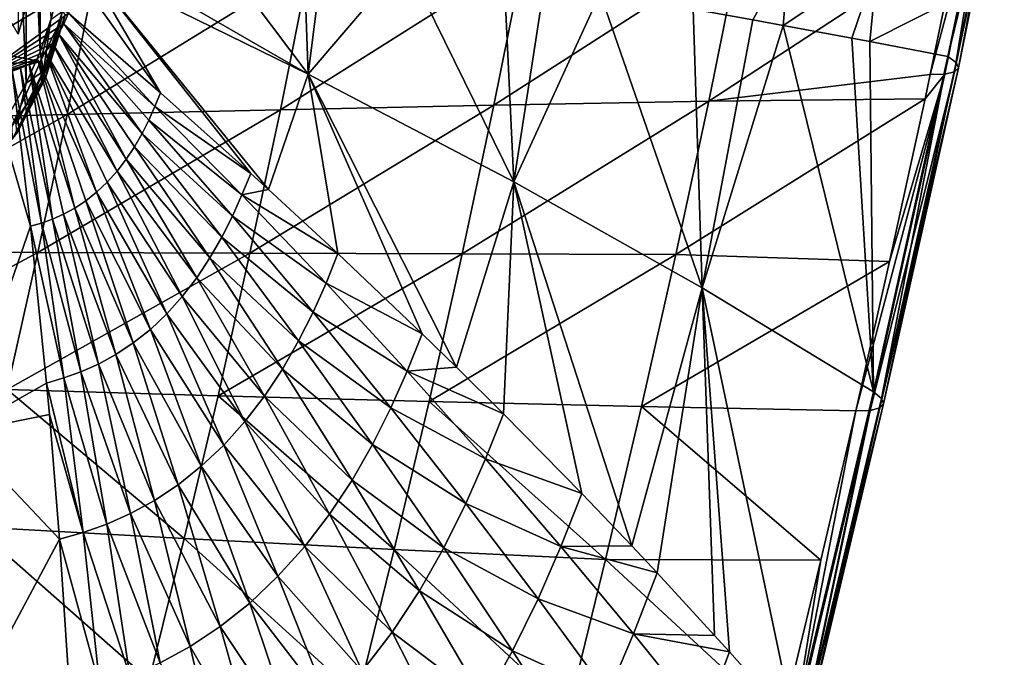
# Model space of a CAD drawing. Header units: metres. Extents: x -35 to 77, y -25 to 25.
# Tile 254 of 256: x 64 to 76, y -9 to -1. Entities that reach past the tile are written whole.
import ezdxf

# ---------------------------------------------------------------- set-up
doc = ezdxf.new("R2010")
doc.units = ezdxf.units.M
doc.layers.add('solid_500435', color=7, linetype='CONTINUOUS')

msp = doc.modelspace()

# ---------------------------------------------------------------- linework, layer by layer
at = {"layer": 'solid_500435'}
for points in [[(64.26133, 2.388768, 60.472744), (64.453514, -2.039542, 60.280552), (64.258881, -2.392388, 60.475185)], [(64.26133, 2.388768, 60.472744), (64.455643, 2.035398, 60.278427), (64.453514, -2.039542, 60.280552)], [(64.455643, 2.035398, 60.278427), (64.619034, -1.661093, 60.11504), (64.453514, -2.039542, 60.280552)], [(64.455643, 2.035398, 60.278427), (64.620758, 1.656483, 60.113312), (64.619034, -1.661093, 60.11504)], [(64.620758, 1.656483, 60.113312), (64.747719, -1.271731, 59.986347), (64.619034, -1.661093, 60.11504)], [(64.353821, -1.44764, 60.238831), (64.486404, -0.984523, 60.106243), (64.353821, 1.44764, 60.238831)], [(76.184944, 0.948395, 47.885471), (75.68885, -0.983704, 48.557838), (75.537071, -1.716026, 48.710903)], [(75.636024, -1.78994, 48.466679), (76.184944, 0.948395, 47.885471), (75.537071, -1.716026, 48.710903)], [(75.636024, -1.78994, 48.466679), (76.216545, 0.882222, 47.61607), (76.184944, 0.948395, 47.885471)], [(75.663811, -1.85311, 48.20182), (75.61834, -1.900743, 47.936142), (76.171463, 0.830027, 47.345516)], [(75.61834, -1.900743, 47.936142), (76.053207, 0.795878, 47.094906), (76.171463, 0.830027, 47.345516)], [(75.636024, -1.78994, 48.466679), (75.663811, -1.85311, 48.20182), (76.216545, 0.882222, 47.61607)], [(75.663811, -1.85311, 48.20182), (76.171463, 0.830027, 47.345516), (76.216545, 0.882222, 47.61607)], [(76.053207, 0.795878, 47.094906), (75.326149, -1.936429, 47.480736), (75.66655, -0.28846, 47.122135)], [(75.503006, -1.929271, 47.689526), (75.326149, -1.936429, 47.480736), (76.053207, 0.795878, 47.094906)], [(75.61834, -1.900743, 47.936142), (75.503006, -1.929271, 47.689526), (76.053207, 0.795878, 47.094906)], [(66.522072, -0.169575, 61.011604), (65.212097, -0.40921, 62.443489), (67.843651, -1.930261, 59.442238)], [(67.786835, -0.366952, 59.555908), (66.522072, -0.169575, 61.011604), (67.843651, -1.930261, 59.442238)], [(72.661537, -2.254544, 45.222328), (73.036606, -0.404136, 44.826611), (75.66655, -0.28846, 47.122135)], [(72.661537, -2.254544, 45.222328), (75.66655, -0.28846, 47.122135), (75.326149, -1.936429, 47.480736)], [(67.843651, -1.930261, 59.442238), (65.212097, -0.40921, 62.443489), (65.172646, -0.618125, 62.482727)], [(68.035248, -0.406354, 59.261433), (67.786835, -0.366952, 59.555908), (67.843651, -1.930261, 59.442238)], [(69.010437, -0.563141, 58.076595), (68.035248, -0.406354, 59.261433), (67.843651, -1.930261, 59.442238)], [(70.078087, -2.305273, 42.96447), (70.43779, -0.510327, 42.586178), (73.036606, -0.404136, 44.826611)], [(72.661537, -2.254544, 45.222328), (70.078087, -2.305273, 42.96447), (73.036606, -0.404136, 44.826611)], [(67.509514, -2.358991, 40.756573), (67.854401, -0.625337, 40.394672), (70.43779, -0.510327, 42.586178)], [(70.078087, -2.305273, 42.96447), (67.509514, -2.358991, 40.756573), (70.43779, -0.510327, 42.586178)], [(69.010437, -0.563141, 58.076595), (67.843651, -1.930261, 59.442238), (70.31646, -3.225392, 56.277969)], [(70.202225, -0.759447, 56.56255), (69.010437, -0.563141, 58.076595), (70.31646, -3.225392, 56.277969)], [(73.630859, -0.503476, 51.808418), (72.4729, -1.149661, 53.453888), (73.190712, -1.278006, 52.403484)], [(73.630859, -0.503476, 51.808418), (73.190712, -1.278006, 52.403484), (73.555321, -1.344172, 51.856415)], [(73.630859, -0.503476, 51.808418), (73.555321, -1.344172, 51.856415), (74.69239, -0.588297, 50.187336)], [(74.69239, -0.588297, 50.187336), (73.555321, -1.344172, 51.856415), (74.383331, -1.496965, 50.578568)], [(74.69239, -0.588297, 50.187336), (74.383331, -1.496965, 50.578568), (74.599533, -1.537458, 50.236504)], [(74.69239, -0.588297, 50.187336), (74.599533, -1.537458, 50.236504), (75.68885, -0.983704, 48.557838)], [(64.943558, -2.416191, 38.584686), (65.273232, -0.749265, 38.239285), (67.854401, -0.625337, 40.394672)], [(67.509514, -2.358991, 40.756573), (64.943558, -2.416191, 38.584686), (67.854401, -0.625337, 40.394672)], [(66.066277, -2.153038, 61.467415), (65.172646, -0.618125, 62.482727), (65.117348, -0.820964, 62.538239)], [(67.366203, -3.317783, 59.930504), (67.843651, -1.930261, 59.442238), (65.172646, -0.618125, 62.482727)], [(67.15332, -3.124079, 60.189434), (67.366203, -3.317783, 59.930504), (65.172646, -0.618125, 62.482727)], [(66.066277, -2.153038, 61.467415), (67.15332, -3.124079, 60.189434), (65.172646, -0.618125, 62.482727)], [(62.367645, -2.477405, 36.434502), (62.681011, -0.882389, 36.106544), (65.273232, -0.749265, 38.239285)], [(64.943558, -2.416191, 38.584686), (62.367645, -2.477405, 36.434502), (65.273232, -0.749265, 38.239285)], [(64.962357, -1.195578, 62.694962), (64.132149, -0.772947, 63.562496), (63.85535, -1.999529, 63.800034)], [(66.066277, -2.153038, 61.467415), (65.117348, -0.820964, 62.538239), (64.962357, -1.195578, 62.694962)], [(70.688095, -0.841059, 55.92308), (70.202225, -0.759447, 56.56255), (70.31646, -3.225392, 56.277969)], [(64.839935, -0.912334, 59.187031), (62.977448, -0.947698, 57.372559), (62.864735, -1.435461, 57.485275)], [(64.625519, -1.778918, 59.401447), (64.839935, -0.912334, 59.187031), (62.864735, -1.435461, 57.485275)], [(64.880432, -1.255208, 59.417133), (64.839935, -0.912334, 59.187031), (64.625519, -1.778918, 59.401447)], [(71.355942, -0.954848, 55.021904), (70.688095, -0.841059, 55.92308), (70.31646, -3.225392, 56.277969)], [(64.353821, -1.44764, 60.238831), (64.111092, -1.028505, 58.644436), (64.486404, -0.984523, 60.106243)], [(71.355942, -0.954848, 55.021904), (70.31646, -3.225392, 56.277969), (72.583481, -4.499806, 52.998085)], [(72.4729, -1.149661, 53.453888), (71.355942, -0.954848, 55.021904), (72.583481, -4.499806, 52.998085)], [(75.68885, -0.983704, 48.557838), (74.599533, -1.537458, 50.236504), (75.537071, -1.716026, 48.710903)], [(64.66172, -1.895489, 60.018738), (64.747719, -1.271731, 59.986347), (64.889656, -1.171477, 59.790802)], [(64.66172, -1.895489, 60.018738), (64.889656, -1.171477, 59.790802), (64.68454, -1.976707, 59.842617)], [(64.889656, -1.171477, 59.790802), (64.922241, -1.221672, 59.604916), (64.68454, -1.976707, 59.842617)], [(73.190712, -1.278006, 52.403484), (72.4729, -1.149661, 53.453888), (72.583481, -4.499806, 52.998085)], [(64.906822, -1.322992, 62.750416), (64.962357, -1.195578, 62.694962), (63.85535, -1.999529, 63.800034)], [(64.66172, -1.895489, 60.018738), (64.619034, -1.661093, 60.11504), (64.747719, -1.271731, 59.986347)], [(64.6362, -2.03097, 59.661362), (64.880432, -1.255208, 59.417133), (64.625519, -1.778918, 59.401447)], [(64.922241, -1.221672, 59.604916), (64.880432, -1.255208, 59.417133), (64.6362, -2.03097, 59.661362)], [(64.68454, -1.976707, 59.842617), (64.922241, -1.221672, 59.604916), (64.6362, -2.03097, 59.661362)], [(66.001144, -2.319695, 61.532162), (64.962357, -1.195578, 62.694962), (64.906822, -1.322992, 62.750416)], [(66.001144, -2.319695, 61.532162), (66.066277, -2.153038, 61.467415), (64.962357, -1.195578, 62.694962)], [(73.555321, -1.344172, 51.856415), (73.190712, -1.278006, 52.403484), (72.583481, -4.499806, 52.998085)], [(64.842659, -1.446265, 62.814404), (64.906822, -1.322992, 62.750416), (63.85535, -1.999529, 63.800034)], [(65.846924, -2.645042, 61.685642), (64.906822, -1.322992, 62.750416), (64.842659, -1.446265, 62.814404)], [(66.001144, -2.319695, 61.532162), (64.906822, -1.322992, 62.750416), (65.928062, -2.48323, 61.604958)], [(65.928062, -2.48323, 61.604958), (64.906822, -1.322992, 62.750416), (65.846924, -2.645042, 61.685642)], [(73.555321, -1.344172, 51.856415), (72.583481, -4.499806, 52.998085), (74.645035, -5.752676, 49.602192)], [(74.383331, -1.496965, 50.578568), (73.555321, -1.344172, 51.856415), (74.645035, -5.752676, 49.602192)], [(64.625519, -1.778918, 59.401447), (62.864735, -1.435461, 57.485275), (62.716351, -1.907764, 57.633659)], [(64.766785, -1.560804, 62.890125), (64.842659, -1.446265, 62.814404), (63.85535, -1.999529, 63.800034)], [(65.655167, -2.955192, 61.876457), (64.842659, -1.446265, 62.814404), (64.766785, -1.560804, 62.890125)], [(65.846924, -2.645042, 61.685642), (64.842659, -1.446265, 62.814404), (65.756119, -2.803139, 61.77594)], [(65.756119, -2.803139, 61.77594), (64.842659, -1.446265, 62.814404), (65.655167, -2.955192, 61.876457)], [(74.599533, -1.537458, 50.236504), (74.383331, -1.496965, 50.578568), (74.645035, -5.752676, 49.602192)], [(74.599533, -1.537458, 50.236504), (74.645035, -5.752676, 49.602192), (75.537071, -1.716026, 48.710903)], [(64.681549, -1.660617, 62.9753), (64.766785, -1.560804, 62.890125), (63.85535, -1.999529, 63.800034)], [(65.54454, -3.098637, 61.98679), (64.766785, -1.560804, 62.890125), (64.681549, -1.660617, 62.9753)], [(65.655167, -2.955192, 61.876457), (64.766785, -1.560804, 62.890125), (65.54454, -3.098637, 61.98679)], [(64.588135, -1.744398, 63.068771), (64.681549, -1.660617, 62.9753), (63.85535, -1.999529, 63.800034)], [(64.487778, -1.810973, 63.169289), (64.588135, -1.744398, 63.068771), (63.85535, -1.999529, 63.800034)], [(64.66172, -1.895489, 60.018738), (64.453514, -2.039542, 60.280552), (64.619034, -1.661093, 60.11504)], [(65.036125, -3.542877, 62.495937), (64.588135, -1.744398, 63.068771), (64.487778, -1.810973, 63.169289)], [(65.299751, -3.350137, 62.231579), (64.681549, -1.660617, 62.9753), (64.588135, -1.744398, 63.068771)], [(65.299751, -3.350137, 62.231579), (64.588135, -1.744398, 63.068771), (65.169289, -3.454386, 62.362335)], [(65.169289, -3.454386, 62.362335), (64.588135, -1.744398, 63.068771), (65.036125, -3.542877, 62.495937)], [(65.54454, -3.098637, 61.98679), (64.681549, -1.660617, 62.9753), (65.425507, -3.231026, 62.105724)], [(65.425507, -3.231026, 62.105724), (64.681549, -1.660617, 62.9753), (65.299751, -3.350137, 62.231579)], [(74.739868, -5.830972, 49.360554), (75.537071, -1.716026, 48.710903), (74.645035, -5.752676, 49.602192)], [(74.739868, -5.830972, 49.360554), (75.636024, -1.78994, 48.466679), (75.537071, -1.716026, 48.710903)], [(64.625519, -1.778918, 59.401447), (62.716351, -1.907764, 57.633659), (62.537731, -2.346056, 57.812275)], [(64.280121, -2.556298, 59.746838), (64.625519, -1.778918, 59.401447), (62.537731, -2.346056, 57.812275)], [(64.38517, -1.859063, 63.272068), (64.487778, -1.810973, 63.169289), (63.85535, -1.999529, 63.800034)], [(64.282372, -1.894321, 63.374973), (64.38517, -1.859063, 63.272068), (63.85535, -1.999529, 63.800034)], [(64.504211, -3.758176, 63.029472), (64.282372, -1.894321, 63.374973), (63.981461, -1.988178, 63.674129)], [(64.6362, -2.03097, 59.661362), (64.625519, -1.778918, 59.401447), (64.280121, -2.556298, 59.746838)], [(64.636139, -3.722175, 62.897171), (64.38517, -1.859063, 63.272068), (64.282372, -1.894321, 63.374973)], [(64.636139, -3.722175, 62.897171), (64.282372, -1.894321, 63.374973), (64.504211, -3.758176, 63.029472)], [(64.768501, -3.674615, 62.764526), (64.487778, -1.810973, 63.169289), (64.38517, -1.859063, 63.272068)], [(64.768501, -3.674615, 62.764526), (64.38517, -1.859063, 63.272068), (64.636139, -3.722175, 62.897171)], [(65.036125, -3.542877, 62.495937), (64.487778, -1.810973, 63.169289), (64.902077, -3.615798, 62.630486)], [(64.902077, -3.615798, 62.630486), (64.487778, -1.810973, 63.169289), (64.768501, -3.674615, 62.764526)], [(74.71862, -5.946537, 48.836315), (75.61834, -1.900743, 47.936142), (75.663811, -1.85311, 48.20182)], [(74.765076, -5.896909, 49.098782), (74.71862, -5.946537, 48.836315), (75.663811, -1.85311, 48.20182)], [(74.739868, -5.830972, 49.360554), (74.765076, -5.896909, 49.098782), (75.636024, -1.78994, 48.466679)], [(74.765076, -5.896909, 49.098782), (75.663811, -1.85311, 48.20182), (75.636024, -1.78994, 48.466679)], [(63.642933, -6.246372, 63.64296), (64.504211, -3.758176, 63.029472), (63.981461, -1.988178, 63.674129)], [(64.68454, -1.976707, 59.842617), (64.6362, -2.03097, 59.661362), (64.283257, -2.717968, 60.014301)], [(64.341034, -2.645351, 60.186127), (64.68454, -1.976707, 59.842617), (64.283257, -2.717968, 60.014301)], [(64.332321, -2.53666, 60.348133), (64.453514, -2.039542, 60.280552), (64.66172, -1.895489, 60.018738)], [(64.332321, -2.53666, 60.348133), (64.66172, -1.895489, 60.018738), (64.341034, -2.645351, 60.186127)], [(64.66172, -1.895489, 60.018738), (64.68454, -1.976707, 59.842617), (64.341034, -2.645351, 60.186127)], [(67.366203, -3.317783, 59.930504), (68.200363, -4.088774, 58.886681), (67.843651, -1.930261, 59.442238)], [(69.627594, -5.456188, 56.983635), (70.31646, -3.225392, 56.277969), (67.843651, -1.930261, 59.442238)], [(69.215363, -5.054588, 57.549419), (69.627594, -5.456188, 56.983635), (67.843651, -1.930261, 59.442238)], [(68.200363, -4.088774, 58.886681), (69.215363, -5.054588, 57.549419), (67.843651, -1.930261, 59.442238)], [(75.263901, -2.227774, 47.544193), (72.661537, -2.254544, 45.222328), (75.326149, -1.936429, 47.480736)], [(74.603897, -5.976208, 48.592453), (74.429604, -5.982845, 48.384953), (75.503006, -1.929271, 47.689526)], [(75.503006, -1.929271, 47.689526), (74.429604, -5.982845, 48.384953), (74.836288, -4.185082, 47.977081)], [(74.71862, -5.946537, 48.836315), (74.603897, -5.976208, 48.592453), (75.61834, -1.900743, 47.936142)], [(74.603897, -5.976208, 48.592453), (75.503006, -1.929271, 47.689526), (75.61834, -1.900743, 47.936142)], [(75.503006, -1.929271, 47.689526), (74.836288, -4.185082, 47.977081), (75.263901, -2.227774, 47.544193)], [(75.503006, -1.929271, 47.689526), (75.263901, -2.227774, 47.544193), (75.326149, -1.936429, 47.480736)], [(64.332321, -2.53666, 60.348133), (64.258881, -2.392388, 60.475185), (64.453514, -2.039542, 60.280552)], [(64.283257, -2.717968, 60.014301), (64.6362, -2.03097, 59.661362), (64.280121, -2.556298, 59.746838)], [(66.001144, -2.319695, 61.532162), (67.15332, -3.124079, 60.189434), (66.066277, -2.153038, 61.467415)], [(72.263824, -4.098583, 45.626045), (72.661537, -2.254544, 45.222328), (75.263901, -2.227774, 47.544193)], [(72.263824, -4.098583, 45.626045), (75.263901, -2.227774, 47.544193), (74.836288, -4.185082, 47.977081)], [(64.592484, -4.076245, 38.941113), (64.943558, -2.416191, 38.584686), (67.509514, -2.358991, 40.756573)], [(64.592484, -4.076245, 38.941113), (67.509514, -2.358991, 40.756573), (67.142929, -4.085652, 41.129883)], [(66.001144, -2.319695, 61.532162), (65.928062, -2.48323, 61.604958), (67.047096, -3.38244, 60.296089)], [(66.001144, -2.319695, 61.532162), (67.047096, -3.38244, 60.296089), (67.15332, -3.124079, 60.189434)], [(67.142929, -4.085652, 41.129883), (67.509514, -2.358991, 40.756573), (70.078087, -2.305273, 42.96447)], [(67.142929, -4.085652, 41.129883), (70.078087, -2.305273, 42.96447), (69.696236, -4.093306, 43.353523)], [(69.696236, -4.093306, 43.353523), (70.078087, -2.305273, 42.96447), (72.661537, -2.254544, 45.222328)], [(69.696236, -4.093306, 43.353523), (72.661537, -2.254544, 45.222328), (72.263824, -4.098583, 45.626045)], [(62.033077, -4.065705, 36.772915), (62.367645, -2.477405, 36.434502), (64.943558, -2.416191, 38.584686)], [(62.033077, -4.065705, 36.772915), (64.943558, -2.416191, 38.584686), (64.592484, -4.076245, 38.941113)], [(65.928062, -2.48323, 61.604958), (65.846924, -2.645042, 61.685642), (66.932373, -3.639378, 60.410534)], [(65.928062, -2.48323, 61.604958), (66.932373, -3.639378, 60.410534), (67.047096, -3.38244, 60.296089)], [(65.846924, -2.645042, 61.685642), (65.756119, -2.803139, 61.77594), (66.804901, -3.893579, 60.537266)], [(65.846924, -2.645042, 61.685642), (66.804901, -3.893579, 60.537266), (66.932373, -3.639378, 60.410534)], [(65.756119, -2.803139, 61.77594), (65.655167, -2.955192, 61.876457), (66.662231, -4.141917, 60.679031)], [(65.756119, -2.803139, 61.77594), (66.662231, -4.141917, 60.679031), (66.804901, -3.893579, 60.537266)], [(65.655167, -2.955192, 61.876457), (65.54454, -3.098637, 61.98679), (66.503624, -4.380736, 60.83683)], [(65.655167, -2.955192, 61.876457), (66.503624, -4.380736, 60.83683), (66.662231, -4.141917, 60.679031)], [(65.54454, -3.098637, 61.98679), (65.425507, -3.231026, 62.105724), (66.329857, -4.606015, 61.010036)], [(65.54454, -3.098637, 61.98679), (66.329857, -4.606015, 61.010036), (66.503624, -4.380736, 60.83683)], [(67.047096, -3.38244, 60.296089), (67.366203, -3.317783, 59.930504), (67.15332, -3.124079, 60.189434)], [(65.425507, -3.231026, 62.105724), (65.299751, -3.350137, 62.231579), (66.142914, -4.813918, 61.196781)], [(65.425507, -3.231026, 62.105724), (66.142914, -4.813918, 61.196781), (66.329857, -4.606015, 61.010036)], [(69.627594, -5.456188, 56.983635), (70.193001, -6.016356, 56.184856), (70.31646, -3.225392, 56.277969)], [(70.193001, -6.016356, 56.184856), (71.134537, -6.9747, 54.792271), (70.31646, -3.225392, 56.277969)], [(71.736786, -7.605725, 53.857468), (72.583481, -4.499806, 52.998085), (70.31646, -3.225392, 56.277969)], [(71.134537, -6.9747, 54.792271), (71.736786, -7.605725, 53.857468), (70.31646, -3.225392, 56.277969)], [(65.299751, -3.350137, 62.231579), (65.169289, -3.454386, 62.362335), (65.945457, -5.000965, 61.39444)], [(65.299751, -3.350137, 62.231579), (65.945457, -5.000965, 61.39444), (66.142914, -4.813918, 61.196781)], [(67.047096, -3.38244, 60.296089), (66.932373, -3.639378, 60.410534), (68.05838, -4.443435, 59.029678)], [(67.047096, -3.38244, 60.296089), (68.200363, -4.088774, 58.886681), (67.366203, -3.317783, 59.930504)], [(67.047096, -3.38244, 60.296089), (68.05838, -4.443435, 59.029678), (68.200363, -4.088774, 58.886681)], [(65.036125, -3.542877, 62.495937), (64.902077, -3.615798, 62.630486), (65.531548, -5.303645, 61.809723)], [(65.169289, -3.454386, 62.362335), (65.036125, -3.542877, 62.495937), (65.740623, -5.164674, 61.599827)], [(65.036125, -3.542877, 62.495937), (65.531548, -5.303645, 61.809723), (65.740623, -5.164674, 61.599827)], [(65.169289, -3.454386, 62.362335), (65.740623, -5.164674, 61.599827), (65.945457, -5.000965, 61.39444)], [(64.902077, -3.615798, 62.630486), (64.768501, -3.674615, 62.764526), (65.321053, -5.418175, 62.021118)], [(64.902077, -3.615798, 62.630486), (65.321053, -5.418175, 62.021118), (65.531548, -5.303645, 61.809723)], [(66.932373, -3.639378, 60.410534), (66.804901, -3.893579, 60.537266), (67.902374, -4.793791, 59.186035)], [(66.932373, -3.639378, 60.410534), (67.902374, -4.793791, 59.186035), (68.05838, -4.443435, 59.029678)], [(63.642933, -6.246372, 63.64296), (64.696335, -5.648658, 62.646408), (64.504211, -3.758176, 63.029472)], [(64.636139, -3.722175, 62.897171), (64.504211, -3.758176, 63.029472), (64.903168, -5.585268, 62.440018)], [(64.504211, -3.758176, 63.029472), (64.696335, -5.648658, 62.646408), (64.903168, -5.585268, 62.440018)], [(64.768501, -3.674615, 62.764526), (64.636139, -3.722175, 62.897171), (65.111214, -5.510561, 62.231701)], [(64.636139, -3.722175, 62.897171), (64.903168, -5.585268, 62.440018), (65.111214, -5.510561, 62.231701)], [(64.768501, -3.674615, 62.764526), (65.111214, -5.510561, 62.231701), (65.321053, -5.418175, 62.021118)], [(66.804901, -3.893579, 60.537266), (66.662231, -4.141917, 60.679031), (67.728882, -5.140337, 59.358959)], [(66.804901, -3.893579, 60.537266), (67.728882, -5.140337, 59.358959), (67.902374, -4.793791, 59.186035)], [(62.033077, -4.065705, 36.772915), (64.592484, -4.076245, 38.941113), (61.682129, -5.643724, 37.127621)], [(64.592484, -4.076245, 38.941113), (64.22525, -5.725548, 39.312992), (61.682129, -5.643724, 37.127621)], [(64.592484, -4.076245, 38.941113), (67.142929, -4.085652, 41.129883), (64.22525, -5.725548, 39.312992)], [(67.142929, -4.085652, 41.129883), (66.760529, -5.801071, 41.51778), (64.22525, -5.725548, 39.312992)], [(66.662231, -4.141917, 60.679031), (66.503624, -4.380736, 60.83683), (67.534645, -5.478806, 59.552227)], [(66.662231, -4.141917, 60.679031), (67.534645, -5.478806, 59.552227), (67.728882, -5.140337, 59.358959)], [(67.142929, -4.085652, 41.129883), (69.696236, -4.093306, 43.353523), (66.760529, -5.801071, 41.51778)], [(69.696236, -4.093306, 43.353523), (69.299515, -5.86967, 43.756237), (66.760529, -5.801071, 41.51778)], [(68.05838, -4.443435, 59.029678), (69.215363, -5.054588, 57.549419), (68.200363, -4.088774, 58.886681)], [(69.696236, -4.093306, 43.353523), (72.263824, -4.098583, 45.626045), (69.299515, -5.86967, 43.756237)], [(72.263824, -4.098583, 45.626045), (71.853371, -5.930704, 46.042305), (69.299515, -5.86967, 43.756237)], [(72.263824, -4.098583, 45.626045), (74.836288, -4.185082, 47.977081), (71.853371, -5.930704, 46.042305)], [(74.836288, -4.185082, 47.977081), (74.429604, -5.982845, 48.384953), (71.853371, -5.930704, 46.042305)], [(66.503624, -4.380736, 60.83683), (66.329857, -4.606015, 61.010036), (67.318657, -5.804223, 59.767231)], [(66.503624, -4.380736, 60.83683), (67.318657, -5.804223, 59.767231), (67.534645, -5.478806, 59.552227)], [(68.05838, -4.443435, 59.029678), (67.902374, -4.793791, 59.186035), (69.034737, -5.502309, 57.733929)], [(68.05838, -4.443435, 59.029678), (69.034737, -5.502309, 57.733929), (69.215363, -5.054588, 57.549419)], [(71.736786, -7.605725, 53.857468), (72.041893, -7.931178, 53.369862), (72.583481, -4.499806, 52.998085)], [(72.041893, -7.931178, 53.369862), (72.7323, -8.682796, 52.229633), (72.583481, -4.499806, 52.998085)], [(73.688622, -9.761413, 50.559353), (74.645035, -5.752676, 49.602192), (72.583481, -4.499806, 52.998085)], [(72.912033, -8.882084, 51.924026), (73.688622, -9.761413, 50.559353), (72.583481, -4.499806, 52.998085)], [(72.7323, -8.682796, 52.229633), (72.912033, -8.882084, 51.924026), (72.583481, -4.499806, 52.998085)], [(66.329857, -4.606015, 61.010036), (66.142914, -4.813918, 61.196781), (67.082031, -6.111125, 60.003162)], [(66.329857, -4.606015, 61.010036), (67.082031, -6.111125, 60.003162), (67.318657, -5.804223, 59.767231)], [(66.142914, -4.813918, 61.196781), (65.945457, -5.000965, 61.39444), (66.827431, -6.394309, 60.257507)], [(66.142914, -4.813918, 61.196781), (66.827431, -6.394309, 60.257507), (67.082031, -6.111125, 60.003162)], [(67.902374, -4.793791, 59.186035), (67.728882, -5.140337, 59.358959), (68.838135, -5.94623, 57.932728)], [(67.902374, -4.793791, 59.186035), (68.838135, -5.94623, 57.932728), (69.034737, -5.502309, 57.733929)], [(65.945457, -5.000965, 61.39444), (65.740623, -5.164674, 61.599827), (66.558479, -6.649055, 60.526711)], [(65.945457, -5.000965, 61.39444), (66.558479, -6.649055, 60.526711), (66.827431, -6.394309, 60.257507)], [(69.034737, -5.502309, 57.733929), (69.627594, -5.456188, 56.983635), (69.215363, -5.054588, 57.549419)], [(65.740623, -5.164674, 61.599827), (65.531548, -5.303645, 61.809723), (66.279427, -6.872006, 60.806465)], [(65.740623, -5.164674, 61.599827), (66.279427, -6.872006, 60.806465), (66.558479, -6.649055, 60.526711)], [(67.728882, -5.140337, 59.358959), (67.534645, -5.478806, 59.552227), (68.619293, -6.385159, 58.152218)], [(67.728882, -5.140337, 59.358959), (68.619293, -6.385159, 58.152218), (68.838135, -5.94623, 57.932728)], [(65.531548, -5.303645, 61.809723), (65.321053, -5.418175, 62.021118), (65.994492, -7.061272, 61.092381)], [(65.531548, -5.303645, 61.809723), (65.994492, -7.061272, 61.092381), (66.279427, -6.872006, 60.806465)], [(65.321053, -5.418175, 62.021118), (65.111214, -5.510561, 62.231701), (65.707497, -7.217269, 61.380344)], [(65.321053, -5.418175, 62.021118), (65.707497, -7.217269, 61.380344), (65.994492, -7.061272, 61.092381)], [(65.111214, -5.510561, 62.231701), (64.903168, -5.585268, 62.440018), (65.421227, -7.343129, 61.667183)], [(65.111214, -5.510561, 62.231701), (65.421227, -7.343129, 61.667183), (65.707497, -7.217269, 61.380344)], [(67.534645, -5.478806, 59.552227), (67.318657, -5.804223, 59.767231), (68.3741, -6.813683, 58.39719)], [(67.534645, -5.478806, 59.552227), (68.3741, -6.813683, 58.39719), (68.619293, -6.385159, 58.152218)], [(69.034737, -5.502309, 57.733929), (68.838135, -5.94623, 57.932728), (69.976135, -6.558748, 56.41)], [(69.034737, -5.502309, 57.733929), (70.193001, -6.016356, 56.184856), (69.627594, -5.456188, 56.983635)], [(69.034737, -5.502309, 57.733929), (69.976135, -6.558748, 56.41), (70.193001, -6.016356, 56.184856)], [(63.642933, -6.246372, 63.64296), (64.73069, -6.025941, 62.565987), (64.696335, -5.648658, 62.646408)], [(64.903168, -5.585268, 62.440018), (64.696335, -5.648658, 62.646408), (65.137192, -7.444917, 61.950863)], [(64.696335, -5.648658, 62.646408), (64.73069, -6.025941, 62.565987), (65.137192, -7.444917, 61.950863)], [(64.903168, -5.585268, 62.440018), (65.137192, -7.444917, 61.950863), (65.421227, -7.343129, 61.667183)], [(64.22525, -5.725548, 39.312992), (66.353806, -7.519505, 41.918907), (63.834114, -7.376226, 39.69939)], [(64.22525, -5.725548, 39.312992), (66.760529, -5.801071, 41.51778), (66.353806, -7.519505, 41.918907)], [(66.760529, -5.801071, 41.51778), (68.878685, -7.650883, 44.170963), (66.353806, -7.519505, 41.918907)], [(66.760529, -5.801071, 41.51778), (69.299515, -5.86967, 43.756237), (68.878685, -7.650883, 44.170963)], [(73.785179, -9.844183, 50.316898), (74.645035, -5.752676, 49.602192), (73.688622, -9.761413, 50.559353)], [(73.785179, -9.844183, 50.316898), (74.739868, -5.830972, 49.360554), (74.645035, -5.752676, 49.602192)], [(67.318657, -5.804223, 59.767231), (67.082031, -6.111125, 60.003162), (68.101326, -7.225513, 58.669426)], [(67.318657, -5.804223, 59.767231), (68.101326, -7.225513, 58.669426), (68.3741, -6.813683, 58.39719)], [(69.299515, -5.86967, 43.756237), (71.420174, -7.769807, 46.469582), (68.878685, -7.650883, 44.170963)], [(69.299515, -5.86967, 43.756237), (71.853371, -5.930704, 46.042305), (71.420174, -7.769807, 46.469582)], [(73.785179, -9.844183, 50.316898), (74.765076, -5.896909, 49.098782), (74.739868, -5.830972, 49.360554)], [(73.785179, -9.844183, 50.316898), (73.811211, -9.91468, 50.053776), (74.765076, -5.896909, 49.098782)], [(73.811211, -9.91468, 50.053776), (74.71862, -5.946537, 48.836315), (74.765076, -5.896909, 49.098782)], [(63.642933, -6.246372, 63.64296), (64.854172, -7.526979, 62.232868), (64.73069, -6.025941, 62.565987)], [(64.73069, -6.025941, 62.565987), (64.854172, -7.526979, 62.232868), (65.137192, -7.444917, 61.950863)], [(68.838135, -5.94623, 57.932728), (68.619293, -6.385159, 58.152218), (69.740036, -7.096554, 56.652084)], [(68.838135, -5.94623, 57.932728), (69.740036, -7.096554, 56.652084), (69.976135, -6.558748, 56.41)], [(69.976135, -6.558748, 56.41), (71.134537, -6.9747, 54.792271), (70.193001, -6.016356, 56.184856)], [(71.853371, -5.930704, 46.042305), (74.010307, -7.780071, 48.803055), (71.420174, -7.769807, 46.469582)], [(71.853371, -5.930704, 46.042305), (74.429604, -5.982845, 48.384953), (74.010307, -7.780071, 48.803055)], [(73.648499, -9.999088, 49.543713), (74.429604, -5.982845, 48.384953), (74.603897, -5.976208, 48.592453)], [(73.764481, -9.967631, 49.789463), (73.648499, -9.999088, 49.543713), (74.603897, -5.976208, 48.592453)], [(73.648499, -9.999088, 49.543713), (74.010307, -7.780071, 48.803055), (74.429604, -5.982845, 48.384953)], [(73.811211, -9.91468, 50.053776), (73.764481, -9.967631, 49.789463), (74.71862, -5.946537, 48.836315)], [(73.764481, -9.967631, 49.789463), (74.603897, -5.976208, 48.592453), (74.71862, -5.946537, 48.836315)], [(67.082031, -6.111125, 60.003162), (66.827431, -6.394309, 60.257507), (67.80233, -7.613763, 58.967945)], [(67.082031, -6.111125, 60.003162), (67.80233, -7.613763, 58.967945), (68.101326, -7.225513, 58.669426)], [(63.642933, -6.246372, 63.64296), (63.297207, -10.437531, 63.297226), (64.854172, -7.526979, 62.232868)], [(66.827431, -6.394309, 60.257507), (66.558479, -6.649055, 60.526711), (67.480476, -7.971893, 59.289612)], [(66.827431, -6.394309, 60.257507), (67.480476, -7.971893, 59.289612), (67.80233, -7.613763, 58.967945)], [(68.619293, -6.385159, 58.152218), (68.3741, -6.813683, 58.39719), (69.476913, -7.628035, 56.918797)], [(68.619293, -6.385159, 58.152218), (69.476913, -7.628035, 56.918797), (69.740036, -7.096554, 56.652084)], [(69.976135, -6.558748, 56.41), (69.740036, -7.096554, 56.652084), (70.882942, -7.612367, 55.059204)], [(69.976135, -6.558748, 56.41), (70.882942, -7.612367, 55.059204), (71.134537, -6.9747, 54.792271)], [(66.558479, -6.649055, 60.526711), (66.279427, -6.872006, 60.806465), (67.140297, -8.293978, 59.629978)], [(66.558479, -6.649055, 60.526711), (67.140297, -8.293978, 59.629978), (67.480476, -7.971893, 59.289612)], [(68.3741, -6.813683, 58.39719), (68.101326, -7.225513, 58.669426), (69.181801, -8.146609, 57.215885)], [(68.3741, -6.813683, 58.39719), (69.181801, -8.146609, 57.215885), (69.476913, -7.628035, 56.918797)], [(66.279427, -6.872006, 60.806465), (65.994492, -7.061272, 61.092381), (66.787117, -8.575816, 59.983631)], [(66.279427, -6.872006, 60.806465), (66.787117, -8.575816, 59.983631), (67.140297, -8.293978, 59.629978)], [(70.882942, -7.612367, 55.059204), (71.736786, -7.605725, 53.857468), (71.134537, -6.9747, 54.792271)], [(65.994492, -7.061272, 61.092381), (65.707497, -7.217269, 61.380344), (66.426231, -8.815058, 60.345058)], [(65.994492, -7.061272, 61.092381), (66.426231, -8.815058, 60.345058), (66.787117, -8.575816, 59.983631)], [(69.740036, -7.096554, 56.652084), (69.476913, -7.628035, 56.918797), (70.608963, -8.244469, 55.345711)], [(69.740036, -7.096554, 56.652084), (70.608963, -8.244469, 55.345711), (70.882942, -7.612367, 55.059204)], [(65.707497, -7.217269, 61.380344), (65.421227, -7.343129, 61.667183), (66.062439, -9.012259, 60.709068)], [(65.707497, -7.217269, 61.380344), (66.062439, -9.012259, 60.709068), (66.426231, -8.815058, 60.345058)], [(68.101326, -7.225513, 58.669426), (67.80233, -7.613763, 58.967945), (68.853157, -8.64468, 57.545498)], [(68.101326, -7.225513, 58.669426), (68.853157, -8.64468, 57.545498), (69.181801, -8.146609, 57.215885)], [(63.834114, -7.376226, 39.69939), (65.931953, -9.22395, 42.334064), (63.427525, -9.013374, 40.10067)], [(63.834114, -7.376226, 39.69939), (66.353806, -7.519505, 41.918907), (65.931953, -9.22395, 42.334064)], [(65.137192, -7.444917, 61.950863), (64.854172, -7.526979, 62.232868), (65.338524, -9.300104, 61.430141)], [(65.421227, -7.343129, 61.667183), (65.137192, -7.444917, 61.950863), (65.699226, -9.171387, 61.071632)], [(65.137192, -7.444917, 61.950863), (65.338524, -9.300104, 61.430141), (65.699226, -9.171387, 61.071632)], [(65.421227, -7.343129, 61.667183), (65.699226, -9.171387, 61.071632), (66.062439, -9.012259, 60.709068)], [(63.297207, -10.437531, 63.297226), (64.979095, -9.407298, 61.785683), (64.854172, -7.526979, 62.232868)], [(64.854172, -7.526979, 62.232868), (64.979095, -9.407298, 61.785683), (65.338524, -9.300104, 61.430141)], [(66.353806, -7.519505, 41.918907), (68.443649, -9.41785, 44.598839), (65.931953, -9.22395, 42.334064)], [(66.353806, -7.519505, 41.918907), (68.878685, -7.650883, 44.170963), (68.443649, -9.41785, 44.598839)], [(67.80233, -7.613763, 58.967945), (67.480476, -7.971893, 59.289612), (68.492569, -9.113966, 57.906494)], [(67.80233, -7.613763, 58.967945), (68.492569, -9.113966, 57.906494), (68.853157, -8.64468, 57.545498)], [(68.878685, -7.650883, 44.170963), (70.974823, -9.594807, 46.908993), (68.443649, -9.41785, 44.598839)], [(68.878685, -7.650883, 44.170963), (71.420174, -7.769807, 46.469582), (70.974823, -9.594807, 46.908993)], [(69.476913, -7.628035, 56.918797), (69.181801, -8.146609, 57.215885), (70.303139, -8.868754, 55.66058)], [(69.476913, -7.628035, 56.918797), (70.303139, -8.868754, 55.66058), (70.608963, -8.244469, 55.345711)], [(70.882942, -7.612367, 55.059204), (70.608963, -8.244469, 55.345711), (71.756218, -8.662666, 53.683083)], [(70.882942, -7.612367, 55.059204), (72.041893, -7.931178, 53.369862), (71.736786, -7.605725, 53.857468)], [(70.882942, -7.612367, 55.059204), (71.756218, -8.662666, 53.683083), (72.041893, -7.931178, 53.369862)], [(71.420174, -7.769807, 46.469582), (73.539528, -9.732171, 49.268505), (70.974823, -9.594807, 46.908993)], [(71.420174, -7.769807, 46.469582), (74.010307, -7.780071, 48.803055), (73.539528, -9.732171, 49.268505)], [(73.648499, -9.999088, 49.543713), (73.539528, -9.732171, 49.268505), (74.010307, -7.780071, 48.803055)], [(71.756218, -8.662666, 53.683083), (72.7323, -8.682796, 52.229633), (72.041893, -7.931178, 53.369862)], [(67.480476, -7.971893, 59.289612), (67.140297, -8.293978, 59.629978), (68.104027, -9.546622, 58.295135)], [(67.480476, -7.971893, 59.289612), (68.104027, -9.546622, 58.295135), (68.492569, -9.113966, 57.906494)], [(69.181801, -8.146609, 57.215885), (68.853157, -8.64468, 57.545498), (69.959541, -9.47745, 56.010445)], [(69.181801, -8.146609, 57.215885), (69.959541, -9.47745, 56.010445), (70.303139, -8.868754, 55.66058)], [(70.608963, -8.244469, 55.345711), (70.303139, -8.868754, 55.66058), (71.446655, -9.389426, 54.015408)], [(70.608963, -8.244469, 55.345711), (71.446655, -9.389426, 54.015408), (71.756218, -8.662666, 53.683083)], [(67.140297, -8.293978, 59.629978), (66.787117, -8.575816, 59.983631), (67.692932, -9.935564, 58.706131)], [(67.140297, -8.293978, 59.629978), (67.692932, -9.935564, 58.706131), (68.104027, -9.546622, 58.295135)], [(66.787117, -8.575816, 59.983631), (66.426231, -8.815058, 60.345058), (67.26564, -10.275792, 59.133011)], [(66.787117, -8.575816, 59.983631), (67.26564, -10.275792, 59.133011), (67.692932, -9.935564, 58.706131)], [(68.853157, -8.64468, 57.545498), (68.492569, -9.113966, 57.906494), (69.576279, -10.061647, 56.397778)], [(68.853157, -8.64468, 57.545498), (69.576279, -10.061647, 56.397778), (69.959541, -9.47745, 56.010445)], [(71.756218, -8.662666, 53.683083), (71.446655, -9.389426, 54.015408), (72.596832, -9.709, 52.282925)], [(71.756218, -8.662666, 53.683083), (72.912033, -8.882084, 51.924026), (72.7323, -8.682796, 52.229633)], [(71.756218, -8.662666, 53.683083), (72.596832, -9.709, 52.282925), (72.912033, -8.882084, 51.924026)], [(66.426231, -8.815058, 60.345058), (66.062439, -9.012259, 60.709068), (66.828506, -10.564541, 59.56918)], [(66.426231, -8.815058, 60.345058), (66.828506, -10.564541, 59.56918), (67.26564, -10.275792, 59.133011)], [(70.303139, -8.868754, 55.66058), (69.959541, -9.47745, 56.010445), (71.100281, -10.106783, 54.379677)], [(70.303139, -8.868754, 55.66058), (71.100281, -10.106783, 54.379677), (71.446655, -9.389426, 54.015408)], [(72.596832, -9.709, 52.282925), (73.688622, -9.761413, 50.559353), (72.912033, -8.882084, 51.924026)]]:
    msp.add_3dface(points, dxfattribs=at)

doc.saveas('drawing.dxf')
